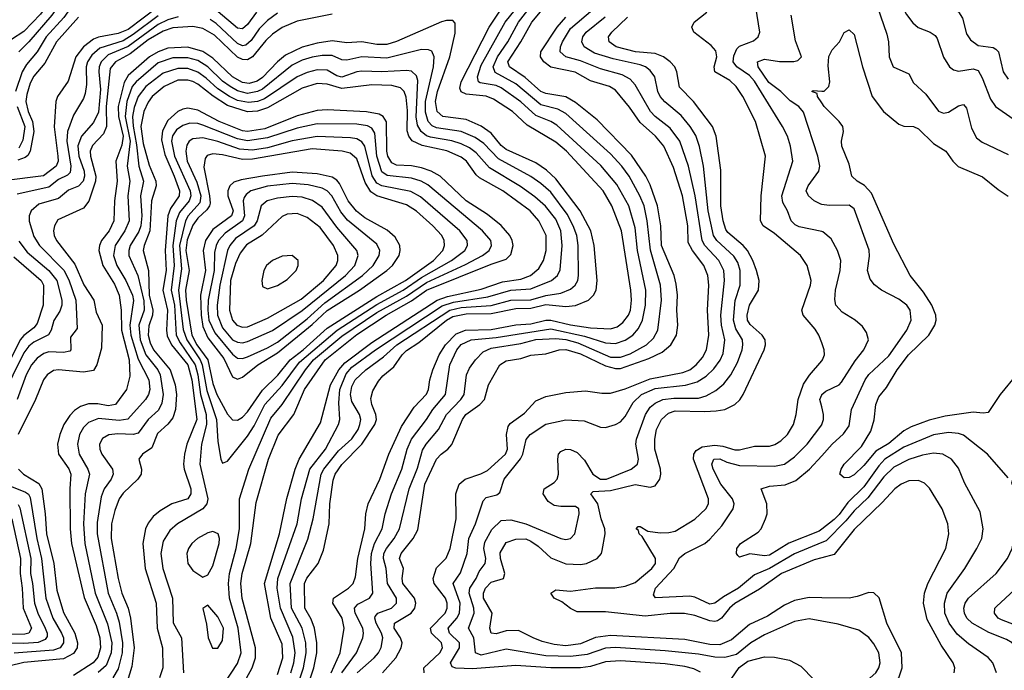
# Model space of a CAD drawing. Header units: inches. Extents: x 1305375 to 1407406, y 744550 to 841633.
# Tile 253 of 256: x 1346773 to 1350735, y 827060 to 829680. Entities that reach past the tile are written whole.
import ezdxf

# ---------------------------------------------------------------- set-up
doc = ezdxf.new("R2010")
doc.units = ezdxf.units.IN
doc.header["$MEASUREMENT"] = 0
doc.layers.add('B3842', color=7, linetype='Continuous')
doc.layers.add('B3852', color=7, linetype='Continuous')

msp = doc.modelspace()

# ---------------------------------------------------------------- linework, layer by layer
at = {"layer": 'B3842', "color": 5}
for points, elevation in [([(1347325.4, 830000), (1347310, 829990.5), (1347248.4, 829971.6), (1347170, 829930.8), (1347130, 829921.2), (1347090, 829920.2), (1347070, 829914.8), (1347018.3, 829861.7), (1346953.9, 829826.1), (1346934.6, 829810), (1346857.7, 829702.3), (1346790, 829631.9), (1346740.5, 829599.5)], 1420), ([(1347724.3, 830000), (1347710, 829989.2), (1347682.6, 829957.4), (1347647.1, 829892.9), (1347630, 829873.2), (1347610, 829869.3), (1347590, 829875.8), (1347510, 829919.6), (1347470, 829925.1), (1347430, 829920.2), (1347300.1, 829890), (1347230, 829837.4), (1347210, 829827.4), (1347114.4, 829785.6), (1347010, 829757.8), (1346990, 829744.1), (1346951.3, 829688.7), (1346880.3, 829610), (1346843.4, 829550), (1346800.5, 829499.5), (1346782.8, 829470), (1346756.7, 829390)], 1460), ([(1347654.6, 830000), (1347610, 829929.9), (1347590, 829926.2), (1347570, 829934.2), (1347490, 829988.2), (1347470, 829997.1), (1347450, 829998.6), (1347410, 829984.9), (1347334.5, 829945.5), (1347274.1, 829925.9), (1347210, 829885), (1347110, 829837), (1346984.4, 829795.6), (1346953.7, 829770), (1346902.6, 829697.4), (1346810, 829589.9), (1346769.5, 829550.5)], 1440), ([(1348069.3, 827050), (1348128.8, 827130), (1348153.6, 827190), (1348157.1, 827210), (1348153.9, 827230), (1348123.3, 827290), (1348120.6, 827310), (1348134.1, 827325.9), (1348180.9, 827350), (1348193.6, 827370), (1348185.5, 827490), (1348189.2, 827530), (1348201.3, 827570), (1348231.6, 827630), (1348243.3, 827690), (1348269.2, 827770), (1348311.5, 827870), (1348332.7, 827950), (1348350, 827990), (1348410.7, 828070), (1348435.1, 828110), (1348486.1, 828170), (1348504, 828290), (1348531.5, 828350), (1348550, 828371.5), (1348589.8, 828390), (1348690, 828400.5), (1348910, 828434.9), (1349045.7, 828405.7), (1349130, 828379.1), (1349170, 828375.3), (1349210, 828389.4), (1349239.9, 828410), (1349263.5, 828436.5), (1349279.1, 828470), (1349291.7, 828530), (1349292.7, 828590), (1349259.5, 828750), (1349250, 828841.1), (1349223.5, 828930), (1349175.8, 829015.8), (1349111.9, 829091.9), (1348934.8, 829254.8), (1348910, 829270), (1348850, 829293.5), (1348790, 829349), (1348710, 829405.3), (1348690, 829414.3), (1348625.9, 829425.9), (1348619.9, 829430), (1348614.7, 829450), (1348630, 829496.6), (1348726.2, 829670), (1348871.5, 829850)], 1560), ([(1347330, 829731.3), (1347210, 829640.6), (1347170, 829623.7), (1347090.2, 829609.8), (1347070, 829601.7), (1347029.7, 829570.3), (1346999.5, 829530), (1346967.8, 829432.2), (1346925, 829370), (1346918.8, 829350), (1346911.9, 829248.1), (1346926.8, 829130), (1346927.7, 829110), (1346920.4, 829090), (1346869, 829051), (1346710, 829030.4)], 1520), ([(1348030, 829702.3), (1347890, 829673.5), (1347830, 829648.4), (1347790, 829621.7), (1347763.6, 829596.4), (1347710.5, 829529.5), (1347690, 829518.5), (1347670, 829519.2), (1347650, 829528.5), (1347556.9, 829616.9), (1347510, 829644.4), (1347470, 829652.4), (1347390, 829647.1), (1347350, 829633.4), (1347290, 829599), (1347217.5, 829542.5), (1347158.9, 829510), (1347137.6, 829482.4), (1347121.9, 829330), (1347122.5, 829250), (1347110, 829219.7), (1347066.9, 829173.1), (1347057.3, 829150), (1347057.8, 829130), (1347080.3, 829050), (1347078.4, 829030), (1347051.3, 828948.7), (1347030, 828920.5), (1346926.6, 828873.4), (1346913.8, 828850), (1346909.5, 828830), (1346912.2, 828810), (1346921.5, 828790), (1346995.4, 828695.4), (1347031.8, 828611.8), (1347072, 828550), (1347081.6, 828501.6), (1347104.9, 828450), (1347102.5, 828357.5), (1347083.6, 828290), (1347070, 828267.2), (1347030, 828259.9), (1346930, 828269.9), (1346910, 828266.7), (1346883.6, 828250), (1346869.3, 828230), (1346836.5, 828150), (1346767.2, 828010)], 1580), ([(1347810, 829705.2), (1347770, 829675.9), (1347737.3, 829642.7), (1347704.7, 829595.3), (1347682.6, 829577.4), (1347670, 829573.9), (1347650, 829583.7), (1347564.1, 829664.1), (1347540.1, 829680.1)], 1560), ([(1347726.1, 829710), (1347690, 829660.6), (1347670, 829643.1), (1347650, 829644.8), (1347571.8, 829711.8)], 1540), ([(1348026.8, 827050), (1348062.6, 827130), (1348078.4, 827230), (1348070.6, 827270), (1348033.3, 827330), (1348036.4, 827350), (1348096.5, 827390), (1348114.8, 827410), (1348124, 827436), (1348133.9, 827510), (1348162.6, 827630), (1348165.8, 827690), (1348175.6, 827730), (1348222.8, 827830), (1348258.4, 827930), (1348310, 828041), (1348360.2, 828119.8), (1348410, 828171.9), (1348418.3, 828190), (1348423.5, 828230), (1348435.3, 828270), (1348461, 828330), (1348487.1, 828370), (1348530, 828414.5), (1348567.3, 828430), (1348670, 828432.4), (1348770, 828450.7), (1348830, 828454.6), (1348890, 828470), (1348910, 828469.9), (1348989.6, 828450.4), (1349070, 828439), (1349150, 828434.2), (1349176.8, 828443.2), (1349199.7, 828460.3), (1349222.9, 828490), (1349230.5, 828510), (1349234.5, 828550), (1349232.4, 828590), (1349194.9, 828830), (1349155.9, 828930), (1349121.2, 828990), (1348973.3, 829150), (1348930, 829186.1), (1348814.6, 829254.6), (1348755.5, 829310), (1348679.6, 829359.6), (1348650, 829371), (1348570, 829379.1), (1348549.4, 829389.4), (1348544.5, 829404.5), (1348549.4, 829430), (1348662.8, 829650), (1348705.6, 829714.4)], 1580), ([(1348130.7, 827050), (1348199.4, 827110), (1348217.3, 827130), (1348228.3, 827151.7), (1348234.8, 827190), (1348229.6, 827210), (1348207.4, 827250), (1348201.6, 827270), (1348204, 827276), (1348214.5, 827290), (1348269.3, 827310.7), (1348289.9, 827330), (1348289.5, 827350), (1348252.9, 827410), (1348247.4, 827470), (1348236.6, 827510), (1348238.7, 827530), (1348249.1, 827550.9), (1348280.3, 827590), (1348301.4, 827630), (1348339.8, 827790), (1348373.9, 827873.9), (1348394.3, 827945.7), (1348409.3, 827970.7), (1348458.4, 828030), (1348490, 828090.1), (1348547.9, 828150), (1348561.2, 828170), (1348570.8, 828250), (1348582.9, 828277.1), (1348607.6, 828310), (1348638.2, 828341.8), (1348670, 828357.3), (1348790, 828376.4), (1348850, 828391.5), (1348930, 828395.3), (1348970, 828392.1), (1349018.3, 828378.3), (1349150, 828321.2), (1349190, 828321.2), (1349230, 828334.8), (1349295.2, 828370), (1349322.8, 828397.2), (1349340.3, 828430), (1349356, 828550), (1349351.8, 828610), (1349311.2, 828751.2), (1349297.8, 828870), (1349285.2, 828930), (1349269, 828970), (1349224.8, 829050), (1349195.8, 829090), (1349150, 829139.1), (1348970, 829301.6), (1348939.1, 829319.1), (1348870, 829337.3), (1348770, 829421.3), (1348686.3, 829466.3), (1348678.3, 829490), (1348695.8, 829530), (1348736.8, 829590), (1348779.7, 829670), (1348827, 829730)], 1540), ([(1348232.7, 827050), (1348286.8, 827110), (1348307.9, 827150), (1348311.6, 827170), (1348304.9, 827190), (1348279.8, 827230), (1348281.7, 827250), (1348348.3, 827290), (1348363.5, 827310), (1348367.5, 827330), (1348361.3, 827350), (1348315, 827410), (1348312.5, 827430), (1348318.1, 827470), (1348301.4, 827510), (1348308.2, 827530), (1348356.6, 827590), (1348375, 827625), (1348402.9, 827810), (1348450.2, 827909.8), (1348468.8, 827930), (1348496.5, 827950), (1348511.4, 827968.6), (1348555, 828070), (1348568.7, 828090), (1348624.8, 828130), (1348643.4, 828150), (1348659.5, 828210), (1348704.7, 828290), (1348730, 828305.4), (1348790, 828315.8), (1348830, 828329.2), (1348890, 828334.7), (1348944.4, 828350), (1348970, 828351.9), (1349030, 828333.6), (1349130, 828285.8), (1349170, 828275), (1349190, 828275.5), (1349304.7, 828315.3), (1349358.6, 828341.4), (1349393.7, 828370), (1349415.5, 828410), (1349421.6, 828450), (1349417.5, 828510), (1349419.6, 828570), (1349414.6, 828614.6), (1349405.9, 828650), (1349355.1, 828770), (1349353.3, 828850), (1349340.1, 828930), (1349310, 829015.2), (1349292, 829050), (1349234.5, 829134.5), (1349096.4, 829276.4), (1349010, 829345.9), (1348970, 829369.6), (1348890, 829382.7), (1348870, 829390.5), (1348807.4, 829447.4), (1348744.1, 829490), (1348737.9, 829510), (1348789.9, 829590), (1348834.1, 829670), (1348868.1, 829711.8)], 1520), ([(1349512.6, 827052.6), (1349485.7, 827065.7), (1349450, 827075.6), (1349370, 827086.3), (1349190, 827097.5), (1349130, 827093.7), (1349070, 827075.4), (1349029.6, 827070.4), (1348910, 827070.2), (1348770, 827078.9), (1348594.6, 827065.4), (1348528.1, 827068.1), (1348514, 827074), (1348506.7, 827090), (1348543, 827150), (1348542.4, 827170), (1348502.2, 827210), (1348496.7, 827230), (1348531.8, 827270), (1348543.1, 827290), (1348544.9, 827330), (1348517.5, 827410), (1348547.5, 827452.5), (1348574.1, 827530), (1348580.1, 827590), (1348607.6, 827650), (1348637.9, 827742.1), (1348650, 827756.3), (1348692.9, 827767.1), (1348704.7, 827775.3), (1348722.4, 827830), (1348788.8, 827911.2), (1348797.7, 827930), (1348810.7, 827989.3), (1348827, 828010), (1348890, 828051.6), (1348970, 828068.6), (1349044.1, 828064.1), (1349110, 828039.5), (1349130, 828038.1), (1349170, 828049.5), (1349190, 828060.5), (1349210, 828081.6), (1349241.6, 828138.4), (1349274.4, 828170), (1349330, 828194.6), (1349452.3, 828207.7), (1349498.6, 828221.4), (1349535.4, 828244.6), (1349566.3, 828273.7), (1349591.9, 828308.1), (1349603.9, 828336.1), (1349610.6, 828390), (1349597.3, 828450), (1349594.2, 828490), (1349608.7, 828630), (1349606.7, 828670), (1349586.1, 828710), (1349530, 828769.9), (1349518.7, 828790), (1349490.4, 828970.4), (1349464.4, 829090), (1349428.8, 829190), (1349390, 829243.2), (1349330, 829289.5), (1349311.6, 829310), (1349250, 829417), (1349230, 829439.7), (1349197.4, 829457.4), (1349110, 829481.9), (1349030, 829513.6), (1348970.8, 829530), (1348947.2, 829550), (1348948.9, 829570), (1348957, 829590), (1348990, 829644.2), (1349079.6, 829720.4)], 1460), ([(1350000, 828378.2), (1349988.1, 828410), (1349974.1, 828434.1), (1349926, 828490), (1349919.9, 828510), (1349954.9, 828610), (1349957.4, 828630), (1349941.9, 828690), (1349915, 828730), (1349810, 828818.4), (1349764.3, 828850), (1349754.4, 828870), (1349756.1, 828970), (1349774, 829130), (1349734.3, 829270), (1349682.6, 829370), (1349655.7, 829410), (1349630, 829434.8), (1349570.4, 829470), (1349567.7, 829490), (1349577.6, 829530), (1349574.3, 829554.3), (1349556, 829576), (1349485.8, 829630), (1349477.3, 829650), (1349487.3, 829670), (1349538.3, 829710)], 1380), ([(1350000, 828826.4), (1349910, 828845.5), (1349893.3, 828853.3), (1349877.7, 828870), (1349862.5, 828910), (1349843.4, 828943.4), (1349839.7, 828970), (1349883.6, 829110), (1349874.3, 829170), (1349862.7, 829210), (1349843, 829250), (1349730, 829432), (1349710, 829455.1), (1349658.8, 829490), (1349643.3, 829510), (1349646.1, 829533.9), (1349658.1, 829561.9), (1349670, 829572.8), (1349725, 829595), (1349744.8, 829610), (1349750.9, 829630), (1349735.4, 829730)], 1360), ([(1350000, 828936), (1349996.6, 828936.6), (1349970.4, 828950.4), (1349947.4, 828970), (1349937.5, 828990), (1349945.2, 829010), (1349988.8, 829070), (1349992.2, 829090), (1349984, 829130), (1349926.7, 829306.7), (1349908.2, 829330), (1349873, 829353), (1349836.1, 829390), (1349787, 829427), (1349744.3, 829490), (1349741.2, 829510), (1349770, 829520.6), (1349830, 829510.8), (1349888.3, 829511.7), (1349904.3, 829515.7), (1349918.9, 829530), (1349895.1, 829595.1), (1349877.7, 829697.7)], 1340), ([(1347330, 829695.6), (1347230, 829619.4), (1347190, 829595), (1347095.7, 829564.3), (1347063.4, 829536.6), (1347046.2, 829510), (1347040.6, 829490), (1347041.7, 829418.2), (1347037.1, 829382.9), (1347030, 829362.7), (1346990, 829295.3), (1346966.1, 829230), (1346962.5, 829190), (1346979.3, 829090), (1346976.2, 829063.8), (1346966.1, 829053.9), (1346930, 829036.3), (1346890, 829005.2), (1346763.6, 828976.4)], 1540), ([(1347410.7, 829690.7), (1347370, 829679.2), (1347330, 829660.1), (1347210, 829572.2), (1347130, 829537.9), (1347101.1, 829510), (1347093.4, 829490), (1347092, 829470), (1347098.1, 829398.1), (1347090, 829307.6), (1347070, 829265.3), (1347021.7, 829210), (1347007.7, 829172.3), (1347011.3, 829130), (1347032.8, 829070), (1347034.6, 829050), (1347028.4, 829030), (1347010, 829009.5), (1346970, 828992.7), (1346930, 828959.7), (1346850, 828936.3), (1346819.5, 828910), (1346811.7, 828890), (1346812.1, 828867.9), (1346830, 828806), (1346853.2, 828770), (1346950.9, 828670.9), (1346971.7, 828631.7), (1346999.8, 828550), (1347004.3, 828435.7), (1346978.4, 828401.6), (1346979.8, 828350), (1346975.1, 828344.9), (1346950, 828340.1), (1346890, 828341.6), (1346870, 828335.4), (1346843.3, 828316.7), (1346820.5, 828290), (1346800.1, 828250), (1346763.8, 828150)], 1560), ([(1347010, 829690.3), (1346921.9, 829590), (1346875.1, 829504.9), (1346830, 829451.7), (1346816.2, 829423.8), (1346801.7, 829378.3), (1346797.8, 829350), (1346807.2, 829310), (1346824.6, 829270), (1346830.2, 829230), (1346815, 829150), (1346806.7, 829133.3), (1346795.3, 829124.7), (1346765.4, 829114.6)], 1480), ([(1347937.3, 827010), (1347956.6, 827070), (1347968.7, 827130), (1347969.5, 827170), (1347959.9, 827230), (1347946.4, 827266.4), (1347920.7, 827310), (1347919.2, 827410), (1347928.7, 827431.3), (1347974.8, 827490), (1347996, 827544), (1348017.9, 827650), (1348021.5, 827730), (1348034.4, 827825.6), (1348042.7, 827850), (1348070, 827888.4), (1348149.5, 827970.5), (1348202.3, 828050), (1348208.3, 828070), (1348206.4, 828090), (1348190.3, 828130), (1348185.6, 828154.4), (1348194.2, 828185.8), (1348216.4, 828223.6), (1348234.5, 828245.5), (1348278.7, 828281.3), (1348312.6, 828330), (1348330, 828347.1), (1348379.9, 828380.1), (1348490, 828469.2), (1348515.5, 828484.5), (1348570, 828495.7), (1348670, 828496.4), (1348770, 828516.6), (1348830, 828518), (1348890, 828532.6), (1348970, 828524.9), (1349010, 828528.8), (1349062, 828550), (1349082.3, 828570), (1349092.1, 828590), (1349096.1, 828630), (1349084.5, 828770), (1349070.6, 828830), (1349028, 828910), (1348930, 829038.2), (1348893.3, 829073.3), (1348850, 829102.6), (1348730, 829156.3), (1348710, 829173.5), (1348670, 829222.8), (1348630, 829251.2), (1348570, 829277.1), (1348475.3, 829290), (1348453.1, 829310), (1348446.9, 829350), (1348453.8, 829390), (1348503.4, 829530), (1348526, 829626), (1348525.8, 829665.8), (1348515.9, 829675.9), (1348490, 829676.2), (1348470, 829670.4), (1348290, 829591.7), (1348250, 829579.8), (1348210, 829580.2), (1348150, 829590.2), (1348090, 829586.7), (1348030, 829594.7), (1347970, 829585.1), (1347910, 829569.4), (1347842.9, 829537.1), (1347810, 829510.3), (1347750, 829447.2), (1347728.3, 829431.7), (1347696.9, 829423.1), (1347670, 829426.4), (1347630, 829449.7), (1347550, 829524.6), (1347510, 829551.1), (1347450, 829568.3), (1347370, 829564.8), (1347330, 829550.7), (1347296.2, 829530), (1347210, 829454.7), (1347193.1, 829426.9), (1347170.2, 829329.8), (1347170.4, 829290), (1347189.9, 829210), (1347185, 829175), (1347160.5, 829110), (1347164.9, 829030), (1347155.1, 828950), (1347151.9, 828870), (1347133.2, 828830), (1347102.2, 828790), (1347093.9, 828770), (1347092.3, 828750), (1347108.1, 828690), (1347154.5, 828614.5), (1347173.5, 828570), (1347181.6, 828510), (1347182.8, 828430), (1347213.4, 828310), (1347216, 828244), (1347203.1, 828190), (1347159, 828130), (1347130, 828125.4), (1347087.3, 828132.7), (1347050, 828132.7), (1347018, 828122), (1346993.9, 828106.1), (1346974.5, 828085.5), (1346951, 828049), (1346935.2, 828010), (1346925.6, 827970), (1346929.7, 827930), (1346970.7, 827870.7), (1346978.6, 827850), (1346974.6, 827790), (1346976.3, 827630), (1346982, 827570), (1347032.9, 827353), (1347080.9, 827240.9), (1347095.6, 827190), (1347099.1, 827150), (1347087.4, 827112.6), (1347069.6, 827090.4), (1346990, 827039.6)], 1620), ([(1348400.2, 827050), (1348399.9, 827070), (1348463.8, 827130), (1348474.9, 827150), (1348471, 827170), (1348429.6, 827210), (1348426.6, 827230), (1348485.1, 827290), (1348493.3, 827310), (1348492.9, 827330), (1348486.3, 827350), (1348440.6, 827410), (1348437.4, 827430), (1348450, 827472.7), (1348488.7, 827511.3), (1348505.4, 827550), (1348529.5, 827670), (1348528, 827770), (1348541, 827810), (1348565, 827830), (1348629.3, 827850.7), (1348655.9, 827864.1), (1348727.9, 827930), (1348735.3, 827950), (1348731.6, 828010), (1348738.1, 828041.9), (1348746.8, 828053.2), (1348804.9, 828095.1), (1348850, 828145), (1348890, 828162.2), (1348970, 828178.6), (1349050, 828185.8), (1349115.5, 828175.5), (1349150, 828176.3), (1349210, 828192.9), (1349310, 828233.2), (1349441.5, 828258.5), (1349469.7, 828270.3), (1349495.4, 828290), (1349520.5, 828319.5), (1349536.9, 828350), (1349545.9, 828410), (1349540.8, 828510), (1349545.4, 828610), (1349542.3, 828650), (1349526.4, 828690), (1349480.4, 828750), (1349463.1, 828783.1), (1349461.5, 828850), (1349439.8, 828970), (1349404.1, 829084.1), (1349364.5, 829170), (1349331.3, 829210), (1349270, 829265.6), (1349227, 829327), (1349170, 829395.6), (1349146.3, 829410), (1349070, 829433.8), (1349008.1, 829468.1), (1348910, 829489.1), (1348881.9, 829510), (1348868.6, 829530), (1348870.6, 829550), (1348935.2, 829650), (1348970.4, 829689.6)], 1480), ([(1350000, 827258), (1349950, 827267), (1349890, 827256.6), (1349770, 827203.2), (1349714.4, 827170), (1349656.7, 827123.3), (1349610, 827111.9), (1349570, 827112.4), (1349504.6, 827124.6), (1349370, 827138.2), (1349170, 827151.5), (1349130, 827148.8), (1349056, 827124), (1348990, 827115.4), (1348890, 827117.9), (1348730, 827144.6), (1348630, 827121.2), (1348607.3, 827130), (1348600.3, 827190), (1348579, 827230), (1348601.4, 827290), (1348599.9, 827310), (1348582.4, 827370), (1348583.8, 827390), (1348610.3, 827430), (1348622, 827458), (1348645.9, 827490), (1348648.4, 827510), (1348640.1, 827550), (1348644.2, 827575.8), (1348673.2, 827626.8), (1348710, 827663.1), (1348750, 827665.5), (1348810, 827649.7), (1348950, 827590.2), (1348970, 827586.7), (1348989.8, 827590.2), (1349006.4, 827610), (1349024.8, 827690), (1349023.1, 827710), (1349010, 827719.1), (1348950, 827719.3), (1348923.8, 827723.8), (1348899.5, 827739.5), (1348879.8, 827770), (1348883, 827790), (1348923.7, 827816.3), (1348935.2, 827830), (1348940.5, 827850), (1348938.1, 827910), (1348941.7, 827930), (1348950, 827941.2), (1348970, 827950.8), (1348990, 827949.5), (1349016.4, 827936.4), (1349045.7, 827905.7), (1349079.1, 827850), (1349110, 827829.5), (1349133.6, 827830), (1349233.1, 827870), (1349259.5, 827890), (1349262.5, 827910), (1349252, 827970), (1349254.3, 827990), (1349290.7, 828089.3), (1349310, 828119.6), (1349330, 828136.1), (1349361.5, 828150), (1349404.5, 828155.5), (1349503.9, 828156.1), (1349534.9, 828165.1), (1349573.9, 828186.1), (1349606.3, 828213.7), (1349634.4, 828250), (1349660.9, 828299.1), (1349679.7, 828350), (1349683.4, 828370), (1349680.9, 828390), (1349655.2, 828435.2), (1349644.8, 828470), (1349651.4, 828548.6), (1349671.4, 828610), (1349672.4, 828670), (1349662.1, 828702.1), (1349647.2, 828727.2), (1349577.7, 828790), (1349565.1, 828810), (1349543.6, 828910), (1349524.9, 829090), (1349508.8, 829168.8), (1349493.7, 829213.7), (1349470.8, 829250), (1349434.2, 829294.2), (1349368.3, 829348.3), (1349350, 829369.9), (1349341.1, 829390), (1349328.4, 829450), (1349310, 829475.6), (1349290.6, 829490), (1349270, 829497.9), (1349161.7, 829521.7), (1349085.4, 829545.4), (1349044.6, 829570), (1349035, 829590), (1349038.8, 829610), (1349052.3, 829630), (1349128.3, 829691.7)], 1440), ([(1350000, 827352.2), (1349950, 827353), (1349890, 827340.9), (1349850, 827322.3), (1349781.5, 827278.5), (1349710, 827244.8), (1349636.9, 827183.1), (1349590, 827163), (1349550, 827163.5), (1349450, 827184.1), (1349150, 827200.5), (1349090, 827191.6), (1349030, 827166.1), (1348970, 827158.4), (1348923.4, 827163.4), (1348875.9, 827175.9), (1348838.9, 827190), (1348780.7, 827220.7), (1348730, 827218.3), (1348690, 827206.9), (1348670, 827209.2), (1348665.1, 827230), (1348673.8, 827290), (1348639.8, 827350), (1348639, 827370), (1348648, 827390), (1348670, 827414.2), (1348720.2, 827430), (1348725, 827450), (1348707.3, 827510), (1348706.8, 827533.2), (1348730, 827574), (1348770, 827588.1), (1348810, 827589.8), (1348830, 827580.4), (1348859.6, 827559.6), (1348910, 827512.6), (1348970, 827489.2), (1349030, 827485.3), (1349053.5, 827490), (1349097.3, 827510), (1349113.6, 827530), (1349117.2, 827542.8), (1349128.9, 827610), (1349127.2, 827630), (1349112.4, 827670), (1349099.1, 827730), (1349071.5, 827770), (1349080.4, 827779.5), (1349150, 827783.5), (1349250, 827807.7), (1349310, 827797), (1349330, 827802.3), (1349348.5, 827830), (1349352.7, 827850), (1349352.1, 827870), (1349328.6, 827950), (1349328.8, 827990), (1349335.4, 828030), (1349355.4, 828070), (1349384.1, 828095.9), (1349410, 828105), (1349530, 828102), (1349574.8, 828105.2), (1349610, 828110.6), (1349649.9, 828130.1), (1349670.8, 828149.3), (1349684.5, 828170), (1349768.9, 828350), (1349773.6, 828370), (1349772.1, 828390), (1349760.9, 828410), (1349711.9, 828451.9), (1349701.9, 828470), (1349699.8, 828490), (1349709.9, 828530), (1349745.5, 828590), (1349748.7, 828630), (1349738.4, 828670), (1349723.5, 828710), (1349701.4, 828750), (1349684.7, 828770), (1349622.5, 828822.5), (1349614.5, 828834.5), (1349603.5, 828870), (1349594.3, 828930), (1349593.9, 829073.9), (1349575.6, 829210), (1349560.6, 829250), (1349484.3, 829350), (1349427.7, 829407.7), (1349417.7, 829470), (1349408.8, 829490), (1349390.5, 829510), (1349363.2, 829530), (1349330, 829542.9), (1349250.6, 829550.6), (1349173.2, 829570), (1349144.9, 829590), (1349142.8, 829610), (1349156.2, 829630), (1349218.1, 829690)], 1420), ([(1347902, 827030), (1347915.6, 827070), (1347925.8, 827130), (1347924.7, 827170), (1347910, 827230), (1347866.5, 827310), (1347861.2, 827410), (1347932.1, 827587.9), (1347954.3, 827670), (1347986.8, 827850), (1347997.3, 827870), (1348056.7, 827943.3), (1348110, 827992.4), (1348134.9, 828030), (1348142.5, 828050), (1348145.3, 828070), (1348140.1, 828090), (1348110, 828142.7), (1348103.9, 828170), (1348110, 828202.9), (1348123.2, 828230), (1348166.5, 828270), (1348237.7, 828322.3), (1348291.2, 828370), (1348503.5, 828510), (1348550, 828520.7), (1348670, 828529.4), (1348750, 828550.4), (1348830, 828551.6), (1348890, 828568.9), (1348950, 828578), (1348990, 828594.4), (1349007.7, 828610), (1349018.3, 828630), (1349022, 828650), (1349020.3, 828770), (1349014.8, 828810), (1349000.5, 828850), (1348976.4, 828896.4), (1348910, 828984.8), (1348870, 829020.6), (1348830, 829048.3), (1348699.3, 829119.3), (1348640.5, 829180.5), (1348605.9, 829205.9), (1348549.8, 829229.8), (1348450, 829243.8), (1348432.5, 829252.5), (1348416.5, 829270), (1348406.6, 829306.6), (1348406.5, 829350), (1348438.1, 829490), (1348441, 829530), (1348432.2, 829552.2), (1348418.6, 829558.6), (1348390, 829559.3), (1348250, 829524.7), (1348150, 829530.2), (1348090, 829516.2), (1348070, 829518.6), (1348030, 829535.6), (1347990, 829535.8), (1347950, 829528.9), (1347910, 829516.4), (1347870, 829496.1), (1347750, 829399.8), (1347730, 829389.8), (1347690, 829383), (1347650, 829392.8), (1347620.4, 829410), (1347590, 829431.5), (1347530, 829490.2), (1347490, 829514.7), (1347450, 829526.3), (1347390, 829525.6), (1347330, 829506.1), (1347241.7, 829430), (1347226.5, 829410), (1347204.8, 829350), (1347197.2, 829290), (1347217.9, 829190), (1347206.4, 829090), (1347216.2, 829030), (1347208.3, 828970), (1347214.3, 828870), (1347196.7, 828830), (1347157.2, 828770), (1347151.2, 828730), (1347164.8, 828690), (1347200.8, 828630), (1347227.6, 828570), (1347230.8, 828549.2), (1347216.2, 828450), (1347220.6, 828410), (1347250, 828313.3), (1347292.6, 828230), (1347297.3, 828190), (1347291.9, 828170), (1347279.1, 828150), (1347208.7, 828071.3), (1347173.7, 828066.3), (1347090, 828073.7), (1347050, 828057.6), (1347030, 828037.9), (1347013.7, 828010), (1347005.6, 827970), (1347012.5, 827930), (1347047.5, 827870), (1347054, 827850), (1347037.4, 827770), (1347030.3, 827649.7), (1347035.8, 827570), (1347076.8, 827370), (1347127.3, 827247.3), (1347143.6, 827170), (1347141.3, 827130), (1347121.2, 827078.8), (1347088.9, 827051.1)], 1640), ([(1347863.9, 827050), (1347875.8, 827090), (1347881.2, 827130), (1347872.7, 827192.7), (1347822.9, 827310), (1347809.2, 827390), (1347811.8, 827430), (1347889.9, 827650), (1347907.7, 827750), (1347941.1, 827870), (1348003.8, 827950), (1348056, 828050), (1348062, 828070), (1348056.8, 828136.8), (1348061.2, 828190), (1348086.6, 828253.4), (1348110, 828280), (1348205.1, 828350), (1348473.2, 828526.8), (1348518.3, 828541.7), (1348656.5, 828563.5), (1348749.3, 828590.7), (1348830, 828596.5), (1348913.5, 828630), (1348936.6, 828650), (1348947.9, 828672.1), (1348956.5, 828770), (1348950.8, 828830), (1348930, 828876.6), (1348888.5, 828928.5), (1348846.1, 828966.1), (1348788.1, 829008.2), (1348663.1, 829083.1), (1348610, 829143.3), (1348583.3, 829163.3), (1348550, 829179.8), (1348511.8, 829191.8), (1348426.1, 829206.1), (1348410, 829212.3), (1348388.2, 829230), (1348374.5, 829254.5), (1348368.5, 829288.5), (1348374.8, 829434.8), (1348370, 829454.2), (1348350, 829472.6), (1348330, 829475.6), (1348230, 829469.7), (1348150, 829472.3), (1348130, 829469.6), (1348070, 829448.6), (1348050, 829453.5), (1348010, 829476.4), (1347970, 829477.4), (1347930, 829467.4), (1347890, 829449.4), (1347758.5, 829361.5), (1347730, 829350), (1347693.8, 829346.2), (1347650, 829354.8), (1347617.7, 829370), (1347570, 829401.1), (1347524, 829444), (1347490, 829468.5), (1347450, 829483), (1347410, 829483.7), (1347350, 829463.8), (1347280.4, 829410), (1347250.5, 829370), (1347234.2, 829325.8), (1347227.8, 829290), (1347229.6, 829250.4), (1347243.9, 829176.1), (1347252.5, 829090), (1347271.4, 829030), (1347259.2, 828970), (1347264.6, 828890), (1347260.7, 828850), (1347252.8, 828827.2), (1347217.9, 828770), (1347211.9, 828750), (1347212.7, 828730), (1347249, 828649), (1347272.2, 828547.8), (1347273.6, 828510), (1347253.4, 828450), (1347257.7, 828390), (1347281.4, 828330), (1347329, 828270), (1347338.9, 828250), (1347350.6, 828170), (1347344.9, 828135.1), (1347332.2, 828107.8), (1347290, 828069.9), (1347250, 828014.1), (1347230, 828008.9), (1347168.2, 828011.8), (1347132.3, 828007.7), (1347107.1, 827992.9), (1347095.1, 827970), (1347095.6, 827950), (1347103.8, 827930), (1347146.3, 827870), (1347150.1, 827850), (1347141.9, 827830), (1347113.5, 827790), (1347101.7, 827758.3), (1347085, 827654.9), (1347084.6, 827610), (1347128.9, 827370), (1347163.3, 827290), (1347173.9, 827253.9), (1347187.6, 827170), (1347186.2, 827130), (1347170, 827066.1), (1347148.6, 827030)], 1660), ([(1347810, 827043.4), (1347831.9, 827110), (1347830, 827165.3), (1347783.8, 827270), (1347758.8, 827410), (1347818.5, 827610), (1347847.8, 827752.2), (1347881.5, 827870), (1347898.3, 827910), (1347983.7, 828056.3), (1348023.2, 828210), (1348057.8, 828270), (1348081.8, 828298.2), (1348190, 828380.2), (1348452.8, 828550), (1348494.9, 828565.1), (1348630, 828593.9), (1348715.4, 828624.6), (1348790, 828634.2), (1348829, 828650), (1348861.7, 828678.3), (1348881, 828710), (1348891.2, 828750), (1348890.9, 828810), (1348862.4, 828870), (1348827.1, 828910), (1348717.7, 828990), (1348623.2, 829043.2), (1348610, 829055), (1348570.7, 829110), (1348550, 829125.9), (1348491.6, 829151.6), (1348393.2, 829173.2), (1348352.2, 829192.2), (1348339.3, 829210), (1348332.6, 829232.6), (1348334, 829314), (1348328.1, 829368.1), (1348319.9, 829390), (1348305.6, 829405.6), (1348270, 829414.6), (1348190, 829417.2), (1348070, 829402.1), (1348010, 829420.1), (1347970, 829422.8), (1347910, 829403.3), (1347770, 829325.2), (1347730, 829311.7), (1347690, 829308.9), (1347610, 829334.4), (1347552.1, 829372.1), (1347490, 829420.6), (1347470, 829430.7), (1347450, 829436.6), (1347410, 829436), (1347354.9, 829410), (1347306.7, 829370), (1347290, 829347.3), (1347272.7, 829310), (1347261.3, 829250), (1347270, 829181.5), (1347294.2, 829094.2), (1347321.1, 829030), (1347322.5, 829010), (1347304.1, 828950), (1347297.4, 828830), (1347273.8, 828770), (1347270.3, 828750), (1347291.8, 828670), (1347294.9, 828570), (1347309.2, 828510), (1347308.2, 828490), (1347293.6, 828446.4), (1347290.8, 828410), (1347298.1, 828378.1), (1347311.8, 828350), (1347378.2, 828270), (1347398.8, 828210), (1347403.9, 828170), (1347400.3, 828110), (1347390, 828077), (1347370, 828050.3), (1347327.2, 828012.8), (1347304.4, 827955.6), (1347267.1, 827930), (1347252.4, 827910), (1347263.7, 827870), (1347262.6, 827850), (1347248.4, 827830), (1347190, 827773.8), (1347174.2, 827750), (1347156, 827704), (1347142.6, 827650), (1347141.7, 827590), (1347170.1, 827430), (1347185, 827370), (1347209.8, 827309.8), (1347219.8, 827270), (1347233.7, 827150), (1347224.9, 827075.1), (1347206.3, 827013.7)], 1680), ([(1350000, 829345.2), (1349983.8, 829370), (1349982, 829382), (1349960.9, 829390), (1349966, 829394), (1350000, 829392.3)], 1320), ([(1346763, 829330), (1346794.5, 829250), (1346785.5, 829194.5), (1346770, 829161.8)], 1460), ([(1347624.7, 826915.3), (1347708.4, 827070), (1347721.7, 827110), (1347722.2, 827150), (1347669, 827349), (1347663.3, 827410), (1347668.5, 827450), (1347703.6, 827570), (1347725.1, 827734.9), (1347774.8, 827910), (1347813.8, 828006.2), (1347876, 828090), (1347919.8, 828190), (1348002.3, 828310), (1348130, 828411.5), (1348247.2, 828490), (1348350, 828547.1), (1348410.2, 828590), (1348670, 828695.6), (1348730, 828715.6), (1348750, 828734.3), (1348759.4, 828770), (1348755.4, 828790), (1348744.9, 828810), (1348711.1, 828851.1), (1348655.5, 828895.5), (1348570, 828950.6), (1348464.6, 829050), (1348429.3, 829069.3), (1348390, 829083.7), (1348350, 829091.2), (1348290, 829093.2), (1348270, 829102.9), (1348254.8, 829130), (1348250.2, 829150.2), (1348248.7, 829268.7), (1348236.2, 829290), (1348219.8, 829299.8), (1348169.2, 829309.2), (1348010, 829316.7), (1347970, 829314.3), (1347890, 829293.1), (1347759.6, 829240.4), (1347690, 829228.8), (1347670, 829232.2), (1347576, 829270), (1347490, 829315.9), (1347450, 829323.8), (1347430, 829319.9), (1347410, 829309.6), (1347370, 829273.2), (1347348, 829232), (1347343.9, 829196.1), (1347356.7, 829136.7), (1347395.4, 829050), (1347415.8, 828990), (1347415.1, 828970), (1347380.4, 828919.6), (1347369.3, 828890), (1347358.5, 828750), (1347362.2, 828670), (1347349.1, 828590), (1347368.3, 828510), (1347363.7, 828430), (1347366.5, 828406.4), (1347384.7, 828370), (1347449.4, 828290), (1347466.3, 828230), (1347485.9, 828070), (1347445.5, 827970), (1347436, 827930), (1347433, 827890), (1347435.3, 827870), (1347462.3, 827790), (1347462.4, 827770), (1347449.7, 827750.3), (1347385.8, 827730), (1347337.9, 827702.1), (1347310, 827679.3), (1347290, 827653), (1347279.4, 827630), (1347268.7, 827570), (1347278.8, 827470), (1347323.1, 827330), (1347327, 827230), (1347347.7, 827150), (1347348.9, 827070), (1347335.8, 827030)], 1720), ([(1347598.8, 827010), (1347650, 827086.7), (1347663.8, 827130), (1347652.4, 827230), (1347617.2, 827350), (1347613.5, 827410), (1347617.4, 827450), (1347643.8, 827550), (1347657.2, 827630), (1347658.4, 827750), (1347695.2, 827870), (1347784.3, 828075.7), (1347830, 828129.6), (1347923, 828270), (1347956, 828310), (1348070, 828404.9), (1348210, 828500), (1348330, 828566.4), (1348410, 828620.8), (1348566.8, 828693.2), (1348635.9, 828730), (1348661.9, 828750), (1348671.8, 828770), (1348668.5, 828790), (1348635.9, 828830), (1348414.8, 829014.8), (1348389.1, 829029.1), (1348350, 829041.8), (1348251.6, 829051.6), (1348230, 829067.1), (1348210.4, 829130), (1348202.1, 829222.1), (1348190, 829242.9), (1348172.5, 829252.5), (1348130, 829259), (1347970, 829260.5), (1347890, 829243.4), (1347770, 829203.5), (1347690, 829192), (1347650, 829200.1), (1347510, 829255.3), (1347490, 829261.3), (1347457.7, 829262.3), (1347430, 829254), (1347404.6, 829235.5), (1347388.7, 829211.3), (1347384.4, 829190), (1347396, 829130), (1347459.6, 828990), (1347462.6, 828970), (1347455.6, 828950), (1347416.2, 828903.8), (1347402.4, 828870), (1347389.6, 828770), (1347394.3, 828690), (1347382.6, 828590), (1347395.9, 828530), (1347402.8, 828410), (1347418.7, 828378.7), (1347479.1, 828290), (1347489.8, 828250), (1347500.8, 828170), (1347523.1, 828090), (1347525.2, 828050), (1347505, 827970), (1347498.1, 827890), (1347530.1, 827750), (1347525.7, 827730), (1347510.1, 827709.9), (1347407.9, 827650), (1347376.8, 827623.2), (1347350, 827579.7), (1347341.5, 827530), (1347349.3, 827470), (1347387.7, 827350), (1347391.1, 827251.1), (1347423.8, 827190), (1347432.2, 827050)], 1740), ([(1346770, 828787.5), (1346803.7, 828743.7), (1346890.7, 828670), (1346923.4, 828630), (1346943.2, 828550), (1346943.2, 828530), (1346934.6, 828505.4), (1346911.4, 828468.6), (1346900.6, 828430), (1346889.3, 828410.7), (1346830, 828380.7), (1346810, 828364.9), (1346790, 828338.8), (1346701.3, 828158.7)], 1540), ([(1346750, 828724.6), (1346859.9, 828630), (1346869, 828610), (1346868.3, 828530), (1346844, 828456), (1346830, 828439.1), (1346790, 828408.6), (1346774.8, 828390), (1346730, 828298.4)], 1520), ([(1350000, 827512.7), (1349970, 827504.5), (1349838.2, 827450), (1349750, 827386.2), (1349650.6, 827329.4), (1349629.4, 827310.6), (1349597.4, 827270), (1349580.4, 827259.6), (1349570, 827256.5), (1349550, 827259.4), (1349490, 827280.5), (1349448.7, 827288.7), (1349390, 827288.9), (1349290, 827278.5), (1349130, 827295.5), (1349015.9, 827295.9), (1348990, 827308.2), (1348955.2, 827335.2), (1348923.1, 827350), (1348909.8, 827370), (1348930, 827384.2), (1348990, 827378.7), (1349090, 827391.5), (1349167.9, 827392.1), (1349210, 827398.1), (1349250, 827413.8), (1349316.2, 827470), (1349331.1, 827490), (1349332, 827510), (1349278.1, 827598.1), (1349266.2, 827610), (1349262.7, 827622.7), (1349253, 827630), (1349261.1, 827638.9), (1349270, 827638.9), (1349300.8, 827620.8), (1349350, 827612.9), (1349385.6, 827614.4), (1349410, 827620.8), (1349490, 827668.1), (1349534, 827710), (1349545.2, 827730), (1349544.8, 827750), (1349484.7, 827910), (1349486.1, 827930), (1349495, 827945), (1349519.8, 827960.2), (1349570, 827966), (1349601.8, 827961.8), (1349650, 827947.5), (1349670, 827947.6), (1349730, 827963), (1349790, 827963), (1349810.9, 827969.1), (1349835.7, 827984.3), (1349862.8, 828010), (1349886.6, 828050), (1349897.3, 828090), (1349905, 828150), (1349927.4, 828212.6), (1349951.2, 828248.8), (1350000, 828306.2)], 1380), ([(1350000, 828121.1), (1349992.7, 828150), (1350000, 828169.5)], 1360), ([(1350000, 827574), (1349890, 827528.6), (1349790, 827469.2), (1349730, 827443.8), (1349665.1, 827390), (1349604.6, 827355.4), (1349570, 827329.9), (1349550, 827325.9), (1349490, 827354.3), (1349470, 827358.8), (1349331.5, 827351.5), (1349323.9, 827363.9), (1349331.7, 827390), (1349404.7, 827470), (1349427.8, 827512.2), (1349449.8, 827530), (1349529.9, 827570.1), (1349550, 827587.5), (1349598.6, 827641.4), (1349644, 827710), (1349648.2, 827730), (1349641.1, 827750), (1349594.7, 827810), (1349563.6, 827870), (1349557.9, 827890), (1349565.6, 827910), (1349590, 827911.6), (1349618, 827898), (1349670, 827883.9), (1349810, 827881.2), (1349850, 827889.7), (1349890, 827919.1), (1349941.8, 827970), (1350000, 828048.6)], 1360), ([(1350000, 827628), (1349990, 827620.2), (1349867.8, 827572.2), (1349790, 827523.7), (1349770, 827520.7), (1349711.2, 827528.8), (1349670, 827515.1), (1349662.5, 827522.5), (1349657.4, 827530), (1349659.2, 827550), (1349673.5, 827570), (1349744.5, 827615.5), (1349755.9, 827630), (1349774.2, 827670), (1349780.3, 827690), (1349779.4, 827730), (1349756.2, 827790), (1349790, 827801.3), (1349852.7, 827807.3), (1349895.7, 827824.3), (1349950.3, 827869.7), (1350000, 827923.8)], 1340), ([(1346769.1, 827870), (1346789.3, 827849.3), (1346850, 827811.7), (1346862.1, 827790), (1346876.4, 827690), (1346880.9, 827610), (1346911.3, 827490), (1346922.5, 827382.5), (1346950, 827292.6), (1346995.6, 827210), (1347006.2, 827170), (1347004.4, 827150), (1346990, 827127.4), (1346950, 827106.1), (1346790, 827091.7), (1346730, 827076.3)], 1580), ([(1346740.2, 827800.2), (1346797.2, 827777.2), (1346809.1, 827769.1), (1346816.1, 827756.1), (1346842.2, 827590), (1346861.3, 827510), (1346878.1, 827350), (1346907.2, 827270), (1346942.1, 827210), (1346949.8, 827190), (1346950.1, 827170), (1346935.6, 827150), (1346910, 827140.8), (1346751.2, 827128.8)], 1560), ([(1346766.9, 827726.9), (1346774.4, 827714.4), (1346817.7, 827510), (1346816.7, 827450), (1346825.3, 827410), (1346833.4, 827330), (1346846.4, 827290), (1346876.5, 827230), (1346883.9, 827210), (1346883.4, 827196.6), (1346876.3, 827183.7), (1346848.1, 827171.9), (1346790, 827167.2), (1346730, 827168.5)], 1540), ([(1346741.2, 827670), (1346777, 827510), (1346775.1, 827450), (1346783.8, 827390), (1346787.7, 827310), (1346821.3, 827230), (1346810.1, 827210), (1346794.1, 827205.9), (1346710, 827204.6)], 1520), ([(1349636.3, 827023.7), (1349668.5, 827071.5), (1349703.1, 827096.9), (1349770, 827114.8), (1349810, 827112.6), (1349870, 827100.2), (1349915.9, 827075.9), (1349970, 827022.1)], 1440)]:
    msp.add_lwpolyline(points, dxfattribs=dict(at, elevation=elevation))
for points, elevation in [([(1347969.7, 829209.7), (1347870, 829191.3), (1347770, 829164.1), (1347710, 829154.5), (1347658.4, 829158.4), (1347570, 829189.7), (1347510, 829204.4), (1347470, 829200.3), (1347454.6, 829190), (1347445.4, 829174.6), (1347441.5, 829150), (1347447.4, 829110), (1347485.5, 829025.5), (1347502.4, 828970), (1347497.7, 828942.3), (1347451.7, 828890), (1347440.3, 828870), (1347415.7, 828770), (1347424, 828676), (1347412.5, 828590), (1347431.6, 828431.6), (1347445.6, 828390), (1347498.9, 828310), (1347507.5, 828290), (1347526.8, 828186.8), (1347565.5, 828070), (1347570, 827980.7), (1347582.6, 827910), (1347590, 827894.4), (1347610, 827902.3), (1347690, 828002.9), (1347716.1, 828043.9), (1347759.8, 828130), (1347830, 828206.1), (1347899.1, 828300.9), (1348050.6, 828429.4), (1348210, 828532.8), (1348316.4, 828590), (1348390, 828641.4), (1348510.7, 828710), (1348563.7, 828750), (1348574.9, 828770), (1348573.2, 828790), (1348544, 828830), (1348386.5, 828966.5), (1348347.3, 828987.3), (1348230.7, 829010.7), (1348210, 829021.5), (1348191.4, 829051.4), (1348161.5, 829170), (1348150, 829188.1), (1348130, 829199.4), (1348104.2, 829204.2)], 1760), ([(1347950, 829159.8), (1347710, 829117.6), (1347670, 829116.6), (1347590, 829135.1), (1347550, 829138.9), (1347527.6, 829132.4), (1347519.2, 829120.8), (1347514.7, 829085.3), (1347537.3, 828970), (1347539.2, 828940.8), (1347537.6, 828930), (1347526.4, 828913.6), (1347490, 828880.1), (1347470, 828852.3), (1347447.3, 828792.7), (1347441.4, 828750), (1347454.9, 828670), (1347440, 828590), (1347442.7, 828550), (1347466, 828410), (1347485.9, 828370), (1347530.4, 828310), (1347550, 828215.1), (1347566.1, 828170), (1347610, 828090.6), (1347630, 828068.9), (1347650, 828067.5), (1347670, 828079.6), (1347690, 828100.5), (1347750, 828188.3), (1347811.6, 828248.4), (1347861.3, 828310), (1347913.9, 828350), (1348010, 828438.1), (1348210, 828565.3), (1348325.2, 828630), (1348437.8, 828710), (1348475.9, 828750), (1348482.8, 828770), (1348480.6, 828790), (1348471.2, 828810), (1348435.7, 828850), (1348370, 828908.4), (1348330, 828933.7), (1348210, 828970.4), (1348186.1, 828986.1), (1348163.3, 829023.4), (1348130, 829119.9), (1348102.7, 829142.7), (1348070.2, 829150.2)], 1780), ([(1347870, 829065.1), (1347750, 829050), (1347664.8, 829035.2), (1347634.6, 829025.4), (1347619.1, 829010), (1347611.3, 828990), (1347611.4, 828970), (1347631.7, 828910), (1347625.1, 828890), (1347550, 828834.6), (1347520.3, 828790), (1347512.2, 828750), (1347520.8, 828670), (1347501.3, 828570), (1347503.7, 828490), (1347510, 828443.6), (1347530, 828398.5), (1347595.1, 828315.1), (1347630, 828242.1), (1347650, 828232.3), (1347670, 828240.3), (1347731.4, 828290), (1347810, 828338.7), (1347950, 828452.8), (1348010, 828508.2), (1348140.2, 828590), (1348250.3, 828670), (1348272.9, 828690), (1348300.1, 828730), (1348304.8, 828750), (1348303.2, 828770), (1348283.9, 828803.9), (1348252.3, 828832.3), (1348162.3, 828882.3), (1348128, 828908), (1348094.9, 828950), (1348060.4, 829020.4), (1348050, 829032.9), (1348030, 829045.5), (1347970, 829059.3)], 1820), ([(1347870, 829019.5), (1347770, 829008.9), (1347703.7, 828990), (1347684, 828976), (1347676.1, 828963.9), (1347672.8, 828950), (1347677.9, 828890), (1347669.8, 828870.2), (1347599.6, 828820.4), (1347573.8, 828790), (1347563.7, 828770), (1347557.5, 828742.5), (1347556.1, 828670), (1347531.9, 828550), (1347529.8, 828510), (1347533.9, 828470), (1347558.3, 828418.3), (1347630, 828332.3), (1347650, 828317.1), (1347670, 828315.9), (1347690, 828322.6), (1347770, 828357.7), (1347810, 828381.4), (1347930, 828474.5), (1348000.5, 828539.5), (1348152.5, 828650), (1348195.6, 828690), (1348220.1, 828730), (1348222.2, 828750), (1348210, 828776.4), (1348092.3, 828872.3), (1348065.7, 828905.7), (1348028.8, 828970), (1348010, 828990), (1347990, 829000.7), (1347934.5, 829014.5)], 1840), ([(1347870, 828968.2), (1347810, 828961), (1347769.4, 828950), (1347744.9, 828930), (1347728.3, 828870), (1347717.2, 828850), (1347642.1, 828797.9), (1347619.3, 828770), (1347609.7, 828750.3), (1347578.9, 828610), (1347567.3, 828530), (1347568.6, 828490), (1347590, 828438.8), (1347630, 828391), (1347650, 828380.5), (1347670, 828378.6), (1347690, 828384.2), (1347790, 828428.4), (1347910, 828509), (1348083.7, 828650), (1348122.4, 828690), (1348134.7, 828730), (1348130.2, 828750.2), (1348050, 828843.7), (1347990, 828925), (1347952, 828952), (1347910, 828965.2)], 1860), ([(1347890, 828898.9), (1347850, 828896), (1347830, 828887.8), (1347748.3, 828811.7), (1347686.4, 828773.6), (1347660, 828740), (1347642, 828698), (1347622, 828630), (1347617.8, 828510), (1347629.1, 828470), (1347646.7, 828450), (1347670, 828441.1), (1347690, 828443.5), (1347770, 828477.3), (1347905.8, 828554.2), (1347995.3, 828630), (1348046.7, 828690), (1348053.4, 828710), (1348053.4, 828730), (1348035.7, 828770), (1347982.9, 828842.9), (1347930, 828883)], 1880), ([(1347870, 828729.8), (1347830, 828727.3), (1347791, 828710), (1347767, 828690), (1347755.4, 828670), (1347747.2, 828630), (1347750, 828605.7), (1347770, 828595.5), (1347810, 828608.9), (1347850, 828633.4), (1347885.6, 828670), (1347894.2, 828690), (1347893.2, 828710)], 1920), ([(1347550, 827618.9), (1347530, 827613), (1347488.1, 827590), (1347465.8, 827570), (1347452, 827550), (1347445.3, 827530), (1347449.4, 827490), (1347470, 827462), (1347510, 827434.9), (1347530, 827444.4), (1347550, 827481.1), (1347575.3, 827570), (1347577, 827590), (1347572.2, 827610)], 1760), ([(1347530, 827322.7), (1347510.8, 827309.2), (1347525.6, 827245.6), (1347531.1, 827190), (1347549.4, 827149.4), (1347570, 827149.1), (1347590, 827179.3), (1347593.2, 827230), (1347570, 827275.1)], 1760)]:
    msp.add_lwpolyline(points, close=True, dxfattribs=dict(at, elevation=elevation))
at = {"layer": 'B3852', "color": 5}
for points, elevation in [([(1350188.4, 830000), (1350207, 829967), (1350273.1, 829893.1), (1350310, 829762), (1350340.6, 829700.6), (1350366.7, 829666.8), (1350387.8, 829647.8), (1350436.4, 829630), (1350456.5, 829616.5), (1350464.4, 829604.4), (1350490, 829528.5), (1350514.3, 829490), (1350530, 829478.2), (1350550, 829472.7), (1350610, 829481.9), (1350630, 829474.6), (1350645.8, 829445.8), (1350679, 829359), (1350699.2, 829330), (1350770, 829280.5)], 1360), ([(1350277.2, 830000), (1350330.1, 829950), (1350370, 829853.4), (1350418.7, 829778.7), (1350446.5, 829750), (1350470, 829735), (1350530, 829721.5), (1350550.8, 829710.8), (1350565.9, 829685.9), (1350583, 829623), (1350598.3, 829598.3), (1350630, 829575.3), (1350690, 829567), (1350701, 829561), (1350710.8, 829550.8), (1350729.6, 829470), (1350750, 829440.5)], 1380), ([(1350224.7, 829730), (1350261.6, 829621.6), (1350269, 829590), (1350271.8, 829530), (1350287.9, 829490), (1350350, 829462), (1350370, 829425.5), (1350419.1, 829379.1), (1350470, 829311.3), (1350490, 829303.5), (1350510, 829307.9), (1350550, 829332.6), (1350570, 829338.7), (1350583.1, 829323.1), (1350602.9, 829242.9), (1350623.3, 829203.3), (1350645.9, 829185.9), (1350750, 829136.5)], 1340), ([(1350000, 829392.3), (1350010, 829391.8), (1350029, 829410), (1350032.6, 829430), (1350026.1, 829493.9), (1350028.3, 829531.7), (1350041.8, 829558.2), (1350071.3, 829590), (1350090, 829627.7), (1350110, 829639.1), (1350130, 829620.5), (1350163.8, 829490), (1350202.5, 829370), (1350249.3, 829310), (1350310, 829258.3), (1350330, 829250.3), (1350370, 829249.1), (1350390, 829240.8), (1350450, 829181.3), (1350499.2, 829150), (1350528, 829110), (1350549.1, 829089.1), (1350646.6, 829046.6), (1350710, 828995.2), (1350750, 828969.3)], 1320), ([(1350786.2, 828253.8), (1350718.1, 828170), (1350670, 828097.8), (1350650, 828094.9), (1350610, 828099.7), (1350496.7, 828083.3), (1350433, 828067), (1350359.6, 828040.4), (1350330, 828023.8), (1350270, 827973.4), (1350217.7, 827942.4), (1350170, 827885), (1350130, 827846.4), (1350110, 827835.8), (1350090, 827835.1), (1350073.6, 827850), (1350078.4, 827870), (1350089.9, 827890), (1350159.6, 827960.4), (1350197.4, 828022.6), (1350211.8, 828068.2), (1350217.3, 828130), (1350230, 828161.1), (1350260.9, 828199.1), (1350304, 828270), (1350349.5, 828330.5), (1350430.4, 828410), (1350455.8, 828450), (1350460.9, 828470), (1350459.5, 828490), (1350443.6, 828530), (1350410, 828581.8), (1350356.4, 828650), (1350290, 828775.4), (1350200.6, 828980.6), (1350172.6, 829012.6), (1350142.8, 829030), (1350121.5, 829050), (1350110, 829098.4), (1350081.2, 829170), (1350080.3, 829190), (1350088.1, 829230), (1350084.8, 829250), (1350070.7, 829270), (1350010, 829329.9), (1350000, 829345.2)], 1320), ([(1350000, 827923.8), (1350042.5, 827970), (1350088, 828012), (1350110, 828044.9), (1350120.2, 828110), (1350175.4, 828230), (1350190, 828251), (1350270, 828326), (1350343.1, 828430), (1350360.2, 828470), (1350355.9, 828510), (1350342.6, 828530), (1350310, 828554.9), (1350240.4, 828590), (1350212.4, 828612.4), (1350194.9, 828634.9), (1350183.9, 828670), (1350192.6, 828727.4), (1350191.1, 828751.1), (1350130, 828917.6), (1350110, 828932.9), (1350030, 828931.4), (1350000, 828936)], 1340), ([(1350000, 828169.5), (1350000.2, 828170), (1350016.7, 828183.3), (1350070, 828208.9), (1350079.8, 828220.2), (1350134.3, 828305.7), (1350170, 828350.2), (1350187.7, 828390), (1350180.4, 828420.4), (1350164.2, 828444.2), (1350135.1, 828470), (1350082.1, 828502.1), (1350056.8, 828530), (1350052.7, 828552.7), (1350055.6, 828590), (1350074.1, 828670), (1350076.5, 828710), (1350063.4, 828750), (1350037.5, 828797.5), (1350005.2, 828825.2), (1350000, 828826.4)], 1360), ([(1350000, 828306.2), (1350003.2, 828310), (1350011.3, 828330), (1350010.6, 828350), (1350000, 828378.2)], 1380), ([(1350000, 828048.6), (1350001, 828050), (1350007.7, 828070), (1350007.8, 828090), (1350000, 828121.1)], 1360), ([(1350750, 827835.1), (1350667.2, 827930), (1350570, 828007.1), (1350550, 828013.6), (1350510, 828017.3), (1350450, 828007.7), (1350330, 827958.3), (1350254, 827910), (1350230, 827883.5), (1350170, 827798.1), (1350105.1, 827734.9), (1350070, 827687.6), (1350050, 827666.8), (1350000, 827628)], 1340), ([(1350703.4, 827050), (1350688.2, 827090), (1350670, 827112), (1350590, 827166.2), (1350544.8, 827204.8), (1350513, 827250), (1350495.6, 827290), (1350493.5, 827330), (1350504.6, 827370), (1350575.5, 827470), (1350624.5, 827550), (1350643.9, 827590), (1350649.2, 827630), (1350637.4, 827697.4), (1350574.8, 827814.8), (1350550, 827873.3), (1350522.5, 827910), (1350487.3, 827930), (1350450, 827934.2), (1350405.8, 827925.8), (1350350, 827908.2), (1350290, 827877.7), (1350250, 827839.1), (1350185.3, 827754.7), (1350130, 827701.6), (1350097.7, 827662.3), (1350018.4, 827581.6), (1350000, 827574)], 1360), ([(1350532.9, 827050), (1350536, 827070), (1350529.1, 827090), (1350481, 827161), (1350423.8, 827263.8), (1350409.5, 827330), (1350413.6, 827370), (1350427.2, 827410), (1350499, 827550), (1350511.2, 827610), (1350507.1, 827650), (1350485.2, 827710), (1350433.4, 827793.4), (1350413.9, 827813.9), (1350390, 827823.7), (1350350, 827822.5), (1350320.2, 827810), (1350293.7, 827790), (1350243.9, 827736.1), (1350130, 827627.2), (1350050, 827526.3), (1350000, 827512.7)], 1380), ([(1350929.5, 826949.5), (1350820.7, 827080.7), (1350781.8, 827150), (1350765.7, 827170), (1350743.9, 827183.9), (1350671.8, 827211.8), (1350605, 827250), (1350583.6, 827270), (1350574.5, 827290), (1350572, 827310), (1350577, 827330), (1350590, 827350.7), (1350701.4, 827450), (1350747.3, 827510), (1350765.8, 827550), (1350778.6, 827610), (1350784.3, 827730), (1350777.9, 827777.9), (1350765.6, 827814.4), (1350769, 827827.9)], 1340), ([(1350000, 826944.1), (1350030, 826933.8), (1350050, 826934.1), (1350090, 826945.1), (1350150, 826944.3), (1350190, 826958.5), (1350248.5, 826971.5), (1350290, 826999.5), (1350310.4, 827030), (1350323.3, 827070), (1350320.6, 827130), (1350262.2, 827250), (1350231.6, 827351.6), (1350210, 827372.4), (1350190, 827372.9), (1350143.4, 827356.6), (1350110, 827350.4), (1350000, 827352.2)], 1420), ([(1350810, 827230.2), (1350723.1, 827263.1), (1350710.6, 827270), (1350695.2, 827290), (1350696.8, 827310), (1350702.8, 827317.2), (1350775.8, 827384.2)], 1320), ([(1350000, 827007.7), (1350010, 827002.9), (1350050, 826994.6), (1350134.7, 827005.3), (1350194.9, 827030), (1350217.2, 827050), (1350229.9, 827070), (1350235.5, 827090), (1350229.3, 827130), (1350210, 827166.2), (1350190, 827191.4), (1350150, 827221.6), (1350066.2, 827246.2), (1350000, 827258)], 1440)]:
    msp.add_lwpolyline(points, dxfattribs=dict(at, elevation=elevation))

doc.saveas('drawing.dxf')
